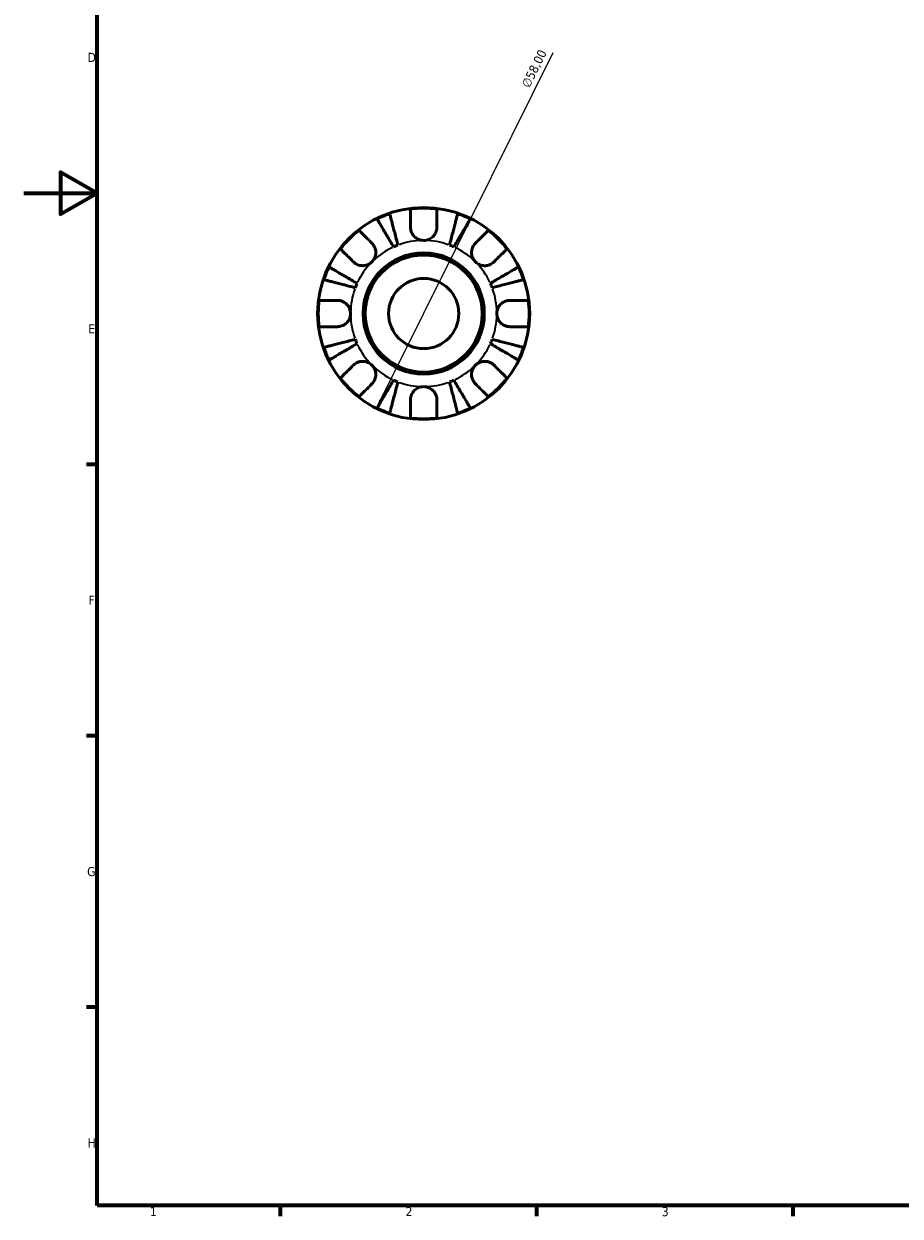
# Model space of a CAD drawing. Header units: millimetres. Extents: x 0 to 902, y 0 to 594.
# Tile 1 of 5: x 0 to 240, y 17 to 343. Entities that reach past the tile are written whole.
import ezdxf

# ---------------------------------------------------------------- set-up
doc = ezdxf.new("R2010")
doc.units = ezdxf.units.MM
for name, color, linetype, lineweight in [('Border (ISO)', 7, 'Continuous', 70), ('Dimension (ISO)', 7, 'Continuous', 25), ('Visible (ISO)', 7, 'Continuous', 50), ('Visible Narrow (ISO)', 7, 'Continuous', 35)]:
    doc.layers.add(name, color=color, linetype=linetype, lineweight=lineweight)
doc.styles.add('Note Text (ISO)', font='tahoma.ttf')
doc.dimstyles.new('Default (ISO)', dxfattribs={"dimtxt": 2.5, "dimasz": 2.5, "dimexe": 3.175, "dimexo": 0, "dimgap": 0.762, "dimtad": 1, "dimrnd": 1e-08, "dimzin": 0, "dimtxsty": 'Note Text (ISO)', "dimcen": 0.09, "dimdle": 10, "dimclrd": 256, "dimclre": 256, "dimclrt": 232, "dimazin": 0, "dimtfac": 1.40208, "dimtmove": 0, "dimatfit": 3, "dimfxl": 1, "dimtolj": 1, "dimtzin": 0, "dimlwd": -1, "dimlwe": -1, "dimarcsym": 0})

# ---------------------------------------------------------------- blocks, each defined once
blk = doc.blocks.new('Borders Default Border')
at = {"layer": 'Border (ISO)'}
for p, q in [((20, 222.75), (17.1, 222.75)), ((20, 148.5), (17.1, 148.5)), ((20, 74.25), (17.1, 74.25)), ((70.08, 20), (70.08, 17.1)), ((140.17, 20), (140.17, 17.1)), ((210.25, 20), (210.25, 17.1))]:
    blk.add_line(p, q, dxfattribs=at)
at = {"layer": 'Border (ISO)', "flags": 128}
for points in [[(20, 20), (20, 574), (821, 574), (821, 20), (20, 20)], [(0, 297), (20, 297), (10, 302.77), (10, 291.23), (20, 297)]]:
    blk.add_lwpolyline(points, dxfattribs=at)
at = {"layer": 'Border (ISO)', "color": 232, "true_color": 0xca0064, "char_height": 2.5, "attachment_point": 7, "style": 'Note Text (ISO)'}
for s, insert in [('D', (17.43, 332.88)), ('E', (17.64, 258.63)), ('F', (17.7, 184.38)), ('G', (17.31, 110.08)), ('H', (17.44, 35.88)), ('1', (34.48, 17.1)), ('2', (104.37, 17.1)), ('3', (174.43, 17.05))]:
    blk.add_mtext(s, dxfattribs=dict(at, insert=insert))
blk = doc.blocks.new('*D11')
at = {"layer": 'Defpoints', "color": 0, "transparency": 16777216}
for p in [(122.21, 290.04), (96.45, 238.07)]:
    blk.add_point(p, dxfattribs=at)
at = {"layer": 'Dimension (ISO)', "transparency": 16777216}
for p, q in [((122.21, 290.04), (144.71, 335.44)), ((97.56, 240.31), (121.1, 287.8))]:
    blk.add_line(p, q, dxfattribs=at)
for points in [[(120.72, 287.98), (121.47, 287.61), (122.21, 290.04)], [(97.19, 240.5), (97.94, 240.13), (96.45, 238.07)]]:
    blk.add_solid(points, dxfattribs=at)
at = {"layer": 'Dimension (ISO)', "color": 232, "true_color": 0xca0064, "transparency": 16777216, "insert": (135.93, 326.68), "char_height": 2.5, "attachment_point": 1, "rotation": 63.6393, "style": 'Note Text (ISO)'}
blk.add_mtext('\\A1;∅58,00', dxfattribs=at)

msp = doc.modelspace()

# ---------------------------------------------------------------- linework, layer by layer
at = {"layer": 'Visible (ISO)'}
for radius in [29, 16.58, 16, 9.6]:
    msp.add_circle((109.331, 264.055), radius, dxfattribs=at)
for radius, start, end in [(28.818, 108.77511, 116.22489), (28.818, 82.82379, 97.17621), (28.818, 63.77511, 71.22489), (28.818, 127.82379, 142.17621), (28.818, 37.82379, 52.17621), (20, 110.66622, 114.33378), (20, 65.66622, 69.33378), (28.818, 153.77511, 161.22489), (28.818, 18.77511, 26.22489), (20, 155.66622, 159.33378), (20, 20.66622, 24.33378), (28.818, 172.82379, 187.17621), (28.818, 352.82379, 7.17621), (28.818, 198.77511, 206.22489), (20, 200.66622, 204.33378), (20, 335.66622, 339.33378), (28.818, 333.77511, 341.22489), (28.818, 217.82379, 232.17621), (20, 245.66622, 249.33378), (20, 290.66622, 294.33378), (28.818, 307.82379, 322.17621), (28.818, 243.77511, 251.22489), (28.818, 288.77511, 296.22489), (28.818, 262.82379, 277.17621)]:
    msp.add_arc((109.331, 264.055), radius, start, end, dxfattribs=at)
for points, knots in [([(100.055, 291.34), (100.085, 291.226), (100.13, 291.053), (100.235, 290.647), (100.306, 290.373), (100.474, 289.72), (100.572, 289.342), (100.769, 288.58), (100.887, 288.126), (101.14, 287.147), (101.275, 286.623), (101.533, 285.625), (101.68, 285.058), (101.979, 283.901), (102.132, 283.309), (102.272, 282.768)], [0.1707461, 0.1707461, 0.1707461, 0.1707461, 0.33284, 0.33284, 0.4994944, 0.4994944, 0.6661487, 0.6661487, 0.8332087, 0.8332087, 1.0002688, 1.0002688, 1.1679728, 1.1679728, 1.3356767, 1.3356767, 1.3356767, 1.3356767]), ([(105.731, 287.655), (105.731, 288.043), (105.731, 288.435), (105.731, 289.317), (105.731, 289.79), (105.731, 290.58), (105.731, 290.972), (105.731, 291.648), (105.731, 291.932), (105.731, 292.352), (105.731, 292.529), (105.731, 292.648)], [4.42788405, 4.42788405, 4.42788405, 4.42788405, 4.5512464, 4.5512464, 4.71913293, 4.71913293, 4.88586959, 4.88586959, 5.05260626, 5.05260626, 5.21400469, 5.21400469, 5.21400469, 5.21400469]), ([(112.931, 292.648), (112.931, 292.529), (112.931, 292.352), (112.931, 291.932), (112.931, 291.648), (112.931, 290.972), (112.931, 290.58), (112.931, 289.79), (112.931, 289.317), (112.931, 288.435), (112.931, 288.043), (112.931, 287.655)], [0.17075309, 0.17075309, 0.17075309, 0.17075309, 0.33215152, 0.33215152, 0.49888818, 0.49888818, 0.66562485, 0.66562485, 0.83351137, 0.83351137, 0.95687373, 0.95687373, 0.95687373, 0.95687373]), ([(116.389, 282.768), (116.529, 283.309), (116.682, 283.901), (116.981, 285.058), (117.128, 285.625), (117.386, 286.623), (117.522, 287.147), (117.775, 288.126), (117.892, 288.58), (118.089, 289.342), (118.187, 289.72), (118.356, 290.373), (118.427, 290.647), (118.532, 291.053), (118.576, 291.226), (118.606, 291.34)], [4.0142509, 4.0142509, 4.0142509, 4.0142509, 4.1819549, 4.1819549, 4.3496588, 4.3496588, 4.5167189, 4.5167189, 4.6837789, 4.6837789, 4.8504333, 4.8504333, 5.0170876, 5.0170876, 5.1791816, 5.1791816, 5.1791816, 5.1791816]), ([(101.09, 282.278), (100.806, 282.76), (100.496, 283.286), (99.889, 284.317), (99.592, 284.821), (99.069, 285.709), (98.794, 286.176), (98.281, 287.046), (98.043, 287.451), (97.643, 288.129), (97.445, 288.466), (97.103, 289.046), (96.959, 289.29), (96.746, 289.652), (96.656, 289.805), (96.596, 289.907)], [4.0142509, 4.0142509, 4.0142509, 4.0142509, 4.1819549, 4.1819549, 4.3496588, 4.3496588, 4.5167189, 4.5167189, 4.6837789, 4.6837789, 4.8504333, 4.8504333, 5.0170876, 5.0170876, 5.1791816, 5.1791816, 5.1791816, 5.1791816]), ([(109.331, 284.055), (109.038, 284.055), (108.746, 284.091), (108.15, 284.239), (107.849, 284.358), (107.166, 284.742), (106.812, 285.043), (106.328, 285.645), (106.166, 285.911), (105.962, 286.371), (105.898, 286.554), (105.805, 286.908), (105.773, 287.079), (105.738, 287.385), (105.731, 287.521), (105.731, 287.655)], [0, 0, 0, 0, 0.08783311, 0.08783311, 0.18435408, 0.18435408, 0.32279749, 0.32279749, 0.41754463, 0.41754463, 0.47774931, 0.47774931, 0.53276241, 0.53276241, 0.57681269, 0.57681269, 0.57681269, 0.57681269]), ([(112.931, 287.655), (112.931, 287.651), (112.931, 287.648), (112.93, 287.455), (112.915, 287.264), (112.855, 286.903), (112.815, 286.734), (112.697, 286.362), (112.614, 286.162), (112.333, 285.632), (112.101, 285.323), (111.501, 284.749), (111.126, 284.503), (110.278, 284.15), (109.807, 284.055), (109.331, 284.055)], [-0.58332629, -0.58332629, -0.58332629, -0.58332629, -0.58206847, -0.58206847, -0.51861604, -0.51861604, -0.4628074, -0.4628074, -0.39473272, -0.39473272, -0.27692423, -0.27692423, -0.14288351, -0.14288351, 0, 0, 0, 0]), ([(122.065, 289.907), (122.005, 289.805), (121.915, 289.652), (121.702, 289.29), (121.558, 289.046), (121.216, 288.466), (121.018, 288.129), (120.618, 287.451), (120.38, 287.046), (119.867, 286.176), (119.593, 285.709), (119.069, 284.821), (118.772, 284.317), (118.165, 283.286), (117.855, 282.76), (117.572, 282.278)], [0.1707461, 0.1707461, 0.1707461, 0.1707461, 0.33284, 0.33284, 0.4994944, 0.4994944, 0.6661487, 0.6661487, 0.8332087, 0.8332087, 1.0002688, 1.0002688, 1.1679728, 1.1679728, 1.3356767, 1.3356767, 1.3356767, 1.3356767]), ([(91.658, 286.819), (91.742, 286.735), (91.868, 286.61), (92.165, 286.313), (92.365, 286.112), (92.843, 285.634), (93.12, 285.357), (93.679, 284.798), (94.013, 284.464), (94.637, 283.84), (94.914, 283.563), (95.189, 283.289)], [0.17075309, 0.17075309, 0.17075309, 0.17075309, 0.33215152, 0.33215152, 0.49888818, 0.49888818, 0.66562485, 0.66562485, 0.83351137, 0.83351137, 0.95687373, 0.95687373, 0.95687373, 0.95687373]), ([(123.473, 283.289), (123.747, 283.563), (124.025, 283.84), (124.648, 284.464), (124.982, 284.798), (125.541, 285.357), (125.818, 285.634), (126.296, 286.112), (126.497, 286.313), (126.794, 286.61), (126.919, 286.735), (127.003, 286.819)], [4.42788405, 4.42788405, 4.42788405, 4.42788405, 4.5512464, 4.5512464, 4.71913293, 4.71913293, 4.88586959, 4.88586959, 5.05260626, 5.05260626, 5.21400469, 5.21400469, 5.21400469, 5.21400469]), ([(90.097, 278.197), (89.823, 278.471), (89.546, 278.749), (88.922, 279.373), (88.588, 279.707), (88.029, 280.266), (87.752, 280.543), (87.274, 281.021), (87.073, 281.221), (86.776, 281.518), (86.651, 281.644), (86.567, 281.728)], [4.42788405, 4.42788405, 4.42788405, 4.42788405, 4.5512464, 4.5512464, 4.71913293, 4.71913293, 4.88586959, 4.88586959, 5.05260626, 5.05260626, 5.21400469, 5.21400469, 5.21400469, 5.21400469]), ([(95.189, 283.289), (95.277, 283.2), (95.362, 283.106), (95.587, 282.828), (95.716, 282.633), (95.941, 282.207), (96.035, 281.975), (96.201, 281.395), (96.248, 281.042), (96.235, 280.236), (96.144, 279.791), (95.791, 278.934), (95.525, 278.534), (95.189, 278.197)], [-0.58004807, -0.58004807, -0.58004807, -0.58004807, -0.5384523, -0.5384523, -0.46383793, -0.46383793, -0.3862639, -0.3862639, -0.27840269, -0.27840269, -0.14277912, -0.14277912, 0, 0, 0, 0]), ([(123.473, 278.197), (123.29, 278.381), (123.127, 278.583), (122.838, 279.034), (122.716, 279.284), (122.494, 279.912), (122.425, 280.298), (122.413, 281.051), (122.463, 281.412), (122.635, 281.998), (122.729, 282.227), (122.957, 282.652), (123.088, 282.846), (123.309, 283.117), (123.389, 283.205), (123.473, 283.289)], [0, 0, 0, 0, 0.07774953, 0.07774953, 0.16081914, 0.16081914, 0.27783798, 0.27783798, 0.3882896, 0.3882896, 0.46542959, 0.46542959, 0.54035429, 0.54035429, 0.57953204, 0.57953204, 0.57953204, 0.57953204]), ([(132.094, 281.728), (132.011, 281.644), (131.885, 281.518), (131.588, 281.221), (131.387, 281.021), (130.909, 280.543), (130.632, 280.266), (130.073, 279.707), (129.739, 279.373), (129.116, 278.749), (128.838, 278.471), (128.564, 278.197)], [0.17075309, 0.17075309, 0.17075309, 0.17075309, 0.33215152, 0.33215152, 0.49888818, 0.49888818, 0.66562485, 0.66562485, 0.83351137, 0.83351137, 0.95687373, 0.95687373, 0.95687373, 0.95687373]), ([(95.189, 278.197), (95.005, 278.014), (94.803, 277.851), (94.351, 277.562), (94.102, 277.44), (93.474, 277.218), (93.088, 277.15), (92.335, 277.138), (91.974, 277.188), (91.388, 277.359), (91.159, 277.454), (90.734, 277.681), (90.54, 277.812), (90.269, 278.034), (90.181, 278.114), (90.097, 278.197)], [0, 0, 0, 0, 0.07774953, 0.07774953, 0.16081914, 0.16081914, 0.27783798, 0.27783798, 0.3882896, 0.3882896, 0.46542959, 0.46542959, 0.54035429, 0.54035429, 0.57953204, 0.57953204, 0.57953204, 0.57953204]), ([(128.564, 278.197), (128.475, 278.109), (128.381, 278.024), (128.103, 277.799), (127.909, 277.67), (127.482, 277.445), (127.251, 277.351), (126.67, 277.185), (126.318, 277.138), (125.511, 277.151), (125.066, 277.242), (124.209, 277.595), (123.809, 277.861), (123.473, 278.197)], [-0.58004807, -0.58004807, -0.58004807, -0.58004807, -0.5384523, -0.5384523, -0.46383793, -0.46383793, -0.3862639, -0.3862639, -0.27840269, -0.27840269, -0.14277912, -0.14277912, 0, 0, 0, 0]), ([(83.479, 276.79), (83.581, 276.73), (83.734, 276.64), (84.096, 276.427), (84.34, 276.283), (84.92, 275.941), (85.257, 275.743), (85.935, 275.343), (86.34, 275.105), (87.21, 274.592), (87.676, 274.317), (88.565, 273.794), (89.069, 273.497), (90.1, 272.89), (90.626, 272.58), (91.108, 272.296)], [0.1707461, 0.1707461, 0.1707461, 0.1707461, 0.33284, 0.33284, 0.4994944, 0.4994944, 0.6661487, 0.6661487, 0.8332087, 0.8332087, 1.0002688, 1.0002688, 1.1679728, 1.1679728, 1.3356767, 1.3356767, 1.3356767, 1.3356767]), ([(127.554, 272.296), (128.036, 272.58), (128.562, 272.89), (129.592, 273.497), (130.096, 273.794), (130.985, 274.317), (131.451, 274.592), (132.322, 275.105), (132.726, 275.343), (133.405, 275.743), (133.741, 275.941), (134.322, 276.283), (134.566, 276.427), (134.928, 276.64), (135.081, 276.73), (135.183, 276.79)], [4.0142509, 4.0142509, 4.0142509, 4.0142509, 4.1819549, 4.1819549, 4.3496588, 4.3496588, 4.5167189, 4.5167189, 4.6837789, 4.6837789, 4.8504333, 4.8504333, 5.0170876, 5.0170876, 5.1791816, 5.1791816, 5.1791816, 5.1791816]), ([(90.618, 271.114), (90.076, 271.254), (89.485, 271.407), (88.328, 271.706), (87.761, 271.852), (86.763, 272.111), (86.239, 272.246), (85.26, 272.499), (84.806, 272.617), (84.044, 272.814), (83.666, 272.912), (83.013, 273.08), (82.739, 273.151), (82.332, 273.256), (82.16, 273.301), (82.046, 273.33)], [4.0142509, 4.0142509, 4.0142509, 4.0142509, 4.1819549, 4.1819549, 4.3496588, 4.3496588, 4.5167189, 4.5167189, 4.6837789, 4.6837789, 4.8504333, 4.8504333, 5.0170876, 5.0170876, 5.1791816, 5.1791816, 5.1791816, 5.1791816]), ([(136.615, 273.33), (136.501, 273.301), (136.329, 273.256), (135.922, 273.151), (135.648, 273.08), (134.996, 272.912), (134.618, 272.814), (133.855, 272.617), (133.401, 272.499), (132.423, 272.246), (131.899, 272.111), (130.901, 271.852), (130.334, 271.706), (129.176, 271.407), (128.585, 271.254), (128.044, 271.114)], [0.1707461, 0.1707461, 0.1707461, 0.1707461, 0.33284, 0.33284, 0.4994944, 0.4994944, 0.6661487, 0.6661487, 0.8332087, 0.8332087, 1.0002688, 1.0002688, 1.1679728, 1.1679728, 1.3356767, 1.3356767, 1.3356767, 1.3356767]), ([(80.738, 267.655), (80.856, 267.655), (81.034, 267.655), (81.454, 267.655), (81.738, 267.655), (82.414, 267.655), (82.805, 267.655), (83.596, 267.655), (84.068, 267.655), (84.95, 267.655), (85.343, 267.655), (85.731, 267.655)], [0.17075309, 0.17075309, 0.17075309, 0.17075309, 0.33215152, 0.33215152, 0.49888818, 0.49888818, 0.66562485, 0.66562485, 0.83351137, 0.83351137, 0.95687373, 0.95687373, 0.95687373, 0.95687373]), ([(85.731, 267.655), (85.874, 267.655), (86.018, 267.647), (86.378, 267.603), (86.592, 267.558), (87.033, 267.42), (87.257, 267.325), (87.783, 267.034), (88.069, 266.816), (88.631, 266.234), (88.88, 265.856), (89.237, 265.001), (89.331, 264.53), (89.331, 264.055)], [-0.57647647, -0.57647647, -0.57647647, -0.57647647, -0.52968676, -0.52968676, -0.46054026, -0.46054026, -0.38562403, -0.38562403, -0.27730827, -0.27730827, -0.14258086, -0.14258086, 0, 0, 0, 0]), ([(129.331, 264.055), (129.331, 264.335), (129.363, 264.615), (129.498, 265.183), (129.606, 265.468), (129.964, 266.146), (130.257, 266.509), (130.851, 267.011), (131.119, 267.181), (131.611, 267.413), (131.827, 267.489), (132.27, 267.602), (132.496, 267.636), (132.79, 267.653), (132.861, 267.655), (132.931, 267.655)], [-2.49913258, -2.49913258, -2.49913258, -2.49913258, -2.41505436, -2.41505436, -2.32384732, -2.32384732, -2.1841143, -2.1841143, -2.08674766, -2.08674766, -2.01440674, -2.01440674, -1.93994266, -1.93994266, -1.91637503, -1.91637503, -1.91637503, -1.91637503]), ([(132.931, 267.655), (133.318, 267.655), (133.711, 267.655), (134.593, 267.655), (135.065, 267.655), (135.856, 267.655), (136.248, 267.655), (136.923, 267.655), (137.207, 267.655), (137.627, 267.655), (137.805, 267.655), (137.923, 267.655)], [4.42788405, 4.42788405, 4.42788405, 4.42788405, 4.5512464, 4.5512464, 4.71913293, 4.71913293, 4.88586959, 4.88586959, 5.05260626, 5.05260626, 5.21400469, 5.21400469, 5.21400469, 5.21400469]), ([(89.331, 264.055), (89.331, 263.775), (89.298, 263.496), (89.163, 262.927), (89.056, 262.642), (88.698, 261.964), (88.405, 261.602), (87.81, 261.099), (87.543, 260.929), (87.05, 260.698), (86.835, 260.621), (86.391, 260.509), (86.166, 260.475), (85.871, 260.457), (85.801, 260.455), (85.731, 260.455)], [-2.49913258, -2.49913258, -2.49913258, -2.49913258, -2.41505436, -2.41505436, -2.32384732, -2.32384732, -2.1841143, -2.1841143, -2.08674766, -2.08674766, -2.01440674, -2.01440674, -1.93994266, -1.93994266, -1.91637503, -1.91637503, -1.91637503, -1.91637503]), ([(132.931, 260.455), (132.788, 260.455), (132.643, 260.464), (132.284, 260.507), (132.069, 260.553), (131.628, 260.69), (131.404, 260.786), (130.879, 261.076), (130.593, 261.294), (130.03, 261.876), (129.781, 262.255), (129.425, 263.109), (129.331, 263.58), (129.331, 264.055)], [-0.57647647, -0.57647647, -0.57647647, -0.57647647, -0.52968676, -0.52968676, -0.46054026, -0.46054026, -0.38562403, -0.38562403, -0.27730827, -0.27730827, -0.14258086, -0.14258086, 0, 0, 0, 0]), ([(85.731, 260.455), (85.343, 260.455), (84.95, 260.455), (84.068, 260.455), (83.596, 260.455), (82.805, 260.455), (82.414, 260.455), (81.738, 260.455), (81.454, 260.455), (81.034, 260.455), (80.856, 260.455), (80.738, 260.455)], [4.42788405, 4.42788405, 4.42788405, 4.42788405, 4.5512464, 4.5512464, 4.71913293, 4.71913293, 4.88586959, 4.88586959, 5.05260626, 5.05260626, 5.21400469, 5.21400469, 5.21400469, 5.21400469]), ([(137.923, 260.455), (137.805, 260.455), (137.627, 260.455), (137.207, 260.455), (136.923, 260.455), (136.248, 260.455), (135.856, 260.455), (135.065, 260.455), (134.593, 260.455), (133.711, 260.455), (133.318, 260.455), (132.931, 260.455)], [0.17075309, 0.17075309, 0.17075309, 0.17075309, 0.33215152, 0.33215152, 0.49888818, 0.49888818, 0.66562485, 0.66562485, 0.83351137, 0.83351137, 0.95687373, 0.95687373, 0.95687373, 0.95687373]), ([(82.046, 254.78), (82.16, 254.81), (82.332, 254.854), (82.739, 254.959), (83.013, 255.03), (83.666, 255.199), (84.044, 255.297), (84.806, 255.494), (85.26, 255.611), (86.239, 255.864), (86.763, 256), (87.761, 256.258), (88.328, 256.404), (89.485, 256.704), (90.076, 256.857), (90.618, 256.997)], [0.1707461, 0.1707461, 0.1707461, 0.1707461, 0.33284, 0.33284, 0.4994944, 0.4994944, 0.6661487, 0.6661487, 0.8332087, 0.8332087, 1.0002688, 1.0002688, 1.1679728, 1.1679728, 1.3356767, 1.3356767, 1.3356767, 1.3356767]), ([(91.108, 255.814), (90.626, 255.53), (90.1, 255.221), (89.069, 254.614), (88.565, 254.317), (87.676, 253.793), (87.21, 253.518), (86.34, 253.006), (85.935, 252.767), (85.257, 252.368), (84.92, 252.17), (84.34, 251.828), (84.096, 251.684), (83.734, 251.471), (83.581, 251.381), (83.479, 251.321)], [4.0142509, 4.0142509, 4.0142509, 4.0142509, 4.1819549, 4.1819549, 4.3496588, 4.3496588, 4.5167189, 4.5167189, 4.6837789, 4.6837789, 4.8504333, 4.8504333, 5.0170876, 5.0170876, 5.1791816, 5.1791816, 5.1791816, 5.1791816]), ([(135.183, 251.321), (135.081, 251.381), (134.928, 251.471), (134.566, 251.684), (134.322, 251.828), (133.741, 252.17), (133.405, 252.368), (132.726, 252.767), (132.322, 253.006), (131.451, 253.518), (130.985, 253.793), (130.096, 254.317), (129.592, 254.614), (128.562, 255.221), (128.036, 255.53), (127.554, 255.814)], [0.1707461, 0.1707461, 0.1707461, 0.1707461, 0.33284, 0.33284, 0.4994944, 0.4994944, 0.6661487, 0.6661487, 0.8332087, 0.8332087, 1.0002688, 1.0002688, 1.1679728, 1.1679728, 1.3356767, 1.3356767, 1.3356767, 1.3356767]), ([(128.044, 256.997), (128.585, 256.857), (129.176, 256.704), (130.334, 256.404), (130.901, 256.258), (131.899, 256), (132.423, 255.864), (133.401, 255.611), (133.855, 255.494), (134.618, 255.297), (134.996, 255.199), (135.648, 255.03), (135.922, 254.959), (136.329, 254.854), (136.501, 254.81), (136.615, 254.78)], [4.0142509, 4.0142509, 4.0142509, 4.0142509, 4.1819549, 4.1819549, 4.3496588, 4.3496588, 4.5167189, 4.5167189, 4.6837789, 4.6837789, 4.8504333, 4.8504333, 5.0170876, 5.0170876, 5.1791816, 5.1791816, 5.1791816, 5.1791816]), ([(86.567, 246.383), (86.651, 246.466), (86.776, 246.592), (87.073, 246.889), (87.274, 247.09), (87.752, 247.568), (88.029, 247.845), (88.588, 248.404), (88.922, 248.738), (89.546, 249.361), (89.823, 249.639), (90.097, 249.913)], [0.17075309, 0.17075309, 0.17075309, 0.17075309, 0.33215152, 0.33215152, 0.49888818, 0.49888818, 0.66562485, 0.66562485, 0.83351137, 0.83351137, 0.95687373, 0.95687373, 0.95687373, 0.95687373]), ([(90.097, 249.913), (90.186, 250.002), (90.28, 250.087), (90.558, 250.311), (90.752, 250.44), (91.179, 250.666), (91.411, 250.759), (91.991, 250.925), (92.344, 250.973), (93.15, 250.96), (93.595, 250.868), (94.452, 250.516), (94.852, 250.25), (95.189, 249.913)], [-0.58004807, -0.58004807, -0.58004807, -0.58004807, -0.5384523, -0.5384523, -0.46383793, -0.46383793, -0.3862639, -0.3862639, -0.27840269, -0.27840269, -0.14277912, -0.14277912, 0, 0, 0, 0]), ([(95.189, 249.913), (95.372, 249.73), (95.535, 249.527), (95.824, 249.076), (95.946, 248.826), (96.167, 248.198), (96.236, 247.813), (96.248, 247.059), (96.198, 246.698), (96.027, 246.113), (95.932, 245.884), (95.705, 245.459), (95.574, 245.264), (95.352, 244.994), (95.272, 244.905), (95.189, 244.822)], [0, 0, 0, 0, 0.07774953, 0.07774953, 0.16081914, 0.16081914, 0.27783798, 0.27783798, 0.3882896, 0.3882896, 0.46542959, 0.46542959, 0.54035429, 0.54035429, 0.57953204, 0.57953204, 0.57953204, 0.57953204]), ([(123.473, 244.822), (123.384, 244.911), (123.299, 245.005), (123.075, 245.282), (122.946, 245.477), (122.72, 245.904), (122.626, 246.135), (122.461, 246.715), (122.413, 247.068), (122.426, 247.875), (122.517, 248.32), (122.87, 249.177), (123.136, 249.577), (123.473, 249.913)], [-0.58004807, -0.58004807, -0.58004807, -0.58004807, -0.5384523, -0.5384523, -0.46383793, -0.46383793, -0.3862639, -0.3862639, -0.27840269, -0.27840269, -0.14277912, -0.14277912, 0, 0, 0, 0]), ([(123.473, 249.913), (123.656, 250.096), (123.859, 250.259), (124.31, 250.548), (124.559, 250.67), (125.188, 250.892), (125.573, 250.961), (126.327, 250.973), (126.688, 250.923), (127.273, 250.751), (127.502, 250.656), (127.927, 250.429), (128.121, 250.298), (128.392, 250.077), (128.481, 249.996), (128.564, 249.913)], [0, 0, 0, 0, 0.07774953, 0.07774953, 0.16081914, 0.16081914, 0.27783798, 0.27783798, 0.3882896, 0.3882896, 0.46542959, 0.46542959, 0.54035429, 0.54035429, 0.57953204, 0.57953204, 0.57953204, 0.57953204]), ([(128.564, 249.913), (128.838, 249.639), (129.116, 249.361), (129.739, 248.738), (130.073, 248.404), (130.632, 247.845), (130.909, 247.568), (131.387, 247.09), (131.588, 246.889), (131.885, 246.592), (132.011, 246.466), (132.094, 246.383)], [4.42788405, 4.42788405, 4.42788405, 4.42788405, 4.5512464, 4.5512464, 4.71913293, 4.71913293, 4.88586959, 4.88586959, 5.05260626, 5.05260626, 5.21400469, 5.21400469, 5.21400469, 5.21400469]), ([(95.189, 244.822), (94.914, 244.548), (94.637, 244.27), (94.013, 243.647), (93.679, 243.313), (93.12, 242.753), (92.843, 242.476), (92.365, 241.999), (92.165, 241.798), (91.868, 241.501), (91.742, 241.375), (91.658, 241.292)], [4.42788405, 4.42788405, 4.42788405, 4.42788405, 4.5512464, 4.5512464, 4.71913293, 4.71913293, 4.88586959, 4.88586959, 5.05260626, 5.05260626, 5.21400469, 5.21400469, 5.21400469, 5.21400469]), ([(96.596, 238.203), (96.656, 238.305), (96.746, 238.458), (96.959, 238.82), (97.103, 239.064), (97.445, 239.645), (97.643, 239.981), (98.043, 240.66), (98.281, 241.064), (98.794, 241.935), (99.069, 242.401), (99.592, 243.29), (99.889, 243.794), (100.496, 244.824), (100.806, 245.35), (101.09, 245.832)], [0.1707461, 0.1707461, 0.1707461, 0.1707461, 0.33284, 0.33284, 0.4994944, 0.4994944, 0.6661487, 0.6661487, 0.8332087, 0.8332087, 1.0002688, 1.0002688, 1.1679728, 1.1679728, 1.3356767, 1.3356767, 1.3356767, 1.3356767]), ([(102.272, 245.342), (102.132, 244.801), (101.979, 244.21), (101.68, 243.052), (101.533, 242.485), (101.275, 241.487), (101.14, 240.963), (100.887, 239.985), (100.769, 239.53), (100.572, 238.768), (100.474, 238.39), (100.306, 237.738), (100.235, 237.463), (100.13, 237.057), (100.085, 236.885), (100.055, 236.77)], [4.0142509, 4.0142509, 4.0142509, 4.0142509, 4.1819549, 4.1819549, 4.3496588, 4.3496588, 4.5167189, 4.5167189, 4.6837789, 4.6837789, 4.8504333, 4.8504333, 5.0170876, 5.0170876, 5.1791816, 5.1791816, 5.1791816, 5.1791816]), ([(118.606, 236.77), (118.576, 236.885), (118.532, 237.057), (118.427, 237.463), (118.356, 237.738), (118.187, 238.39), (118.089, 238.768), (117.892, 239.53), (117.775, 239.985), (117.522, 240.963), (117.386, 241.487), (117.128, 242.485), (116.981, 243.052), (116.682, 244.21), (116.529, 244.801), (116.389, 245.342)], [0.1707461, 0.1707461, 0.1707461, 0.1707461, 0.33284, 0.33284, 0.4994944, 0.4994944, 0.6661487, 0.6661487, 0.8332087, 0.8332087, 1.0002688, 1.0002688, 1.1679728, 1.1679728, 1.3356767, 1.3356767, 1.3356767, 1.3356767]), ([(117.572, 245.832), (117.855, 245.35), (118.165, 244.824), (118.772, 243.794), (119.069, 243.29), (119.593, 242.401), (119.867, 241.935), (120.38, 241.064), (120.618, 240.66), (121.018, 239.981), (121.216, 239.645), (121.558, 239.064), (121.702, 238.82), (121.915, 238.458), (122.005, 238.305), (122.065, 238.203)], [4.0142509, 4.0142509, 4.0142509, 4.0142509, 4.1819549, 4.1819549, 4.3496588, 4.3496588, 4.5167189, 4.5167189, 4.6837789, 4.6837789, 4.8504333, 4.8504333, 5.0170876, 5.0170876, 5.1791816, 5.1791816, 5.1791816, 5.1791816]), ([(127.003, 241.292), (126.919, 241.375), (126.794, 241.501), (126.497, 241.798), (126.296, 241.999), (125.818, 242.476), (125.541, 242.753), (124.982, 243.313), (124.648, 243.647), (124.025, 244.27), (123.747, 244.548), (123.473, 244.822)], [0.17075309, 0.17075309, 0.17075309, 0.17075309, 0.33215152, 0.33215152, 0.49888818, 0.49888818, 0.66562485, 0.66562485, 0.83351137, 0.83351137, 0.95687373, 0.95687373, 0.95687373, 0.95687373]), ([(105.731, 240.455), (105.731, 240.598), (105.739, 240.743), (105.783, 241.102), (105.828, 241.316), (105.966, 241.758), (106.061, 241.982), (106.352, 242.507), (106.57, 242.793), (107.152, 243.356), (107.53, 243.605), (108.385, 243.961), (108.855, 244.055), (109.331, 244.055)], [-0.57647647, -0.57647647, -0.57647647, -0.57647647, -0.52968676, -0.52968676, -0.46054026, -0.46054026, -0.38562403, -0.38562403, -0.27730827, -0.27730827, -0.14258086, -0.14258086, 0, 0, 0, 0]), ([(109.331, 244.055), (109.611, 244.055), (109.89, 244.022), (110.459, 243.887), (110.744, 243.78), (111.422, 243.422), (111.784, 243.129), (112.287, 242.535), (112.457, 242.267), (112.688, 241.775), (112.765, 241.559), (112.877, 241.116), (112.911, 240.89), (112.929, 240.596), (112.931, 240.525), (112.931, 240.455)], [-2.49913258, -2.49913258, -2.49913258, -2.49913258, -2.41505436, -2.41505436, -2.32384732, -2.32384732, -2.1841143, -2.1841143, -2.08674766, -2.08674766, -2.01440674, -2.01440674, -1.93994266, -1.93994266, -1.91637503, -1.91637503, -1.91637503, -1.91637503]), ([(105.731, 235.463), (105.731, 235.581), (105.731, 235.759), (105.731, 236.179), (105.731, 236.463), (105.731, 237.138), (105.731, 237.53), (105.731, 238.321), (105.731, 238.793), (105.731, 239.675), (105.731, 240.068), (105.731, 240.455)], [0.17075309, 0.17075309, 0.17075309, 0.17075309, 0.33215152, 0.33215152, 0.49888818, 0.49888818, 0.66562485, 0.66562485, 0.83351137, 0.83351137, 0.95687373, 0.95687373, 0.95687373, 0.95687373]), ([(112.931, 240.455), (112.931, 240.068), (112.931, 239.675), (112.931, 238.793), (112.931, 238.321), (112.931, 237.53), (112.931, 237.138), (112.931, 236.463), (112.931, 236.179), (112.931, 235.759), (112.931, 235.581), (112.931, 235.463)], [4.42788405, 4.42788405, 4.42788405, 4.42788405, 4.5512464, 4.5512464, 4.71913293, 4.71913293, 4.88586959, 4.88586959, 5.05260626, 5.05260626, 5.21400469, 5.21400469, 5.21400469, 5.21400469])]:
    msp.add_open_spline(points, degree=3, knots=knots, dxfattribs=at)
at = {"layer": 'Visible Narrow (ISO)'}
for start, end in [(91.03331, 109.63291), (70.36709, 88.96669), (115.36709, 133.96669), (46.03331, 64.63291), (136.03331, 154.63291), (25.36709, 43.96669), (160.36709, 178.96669), (1.03331, 19.63291), (181.03331, 199.63291), (340.36709, 358.96669), (205.36709, 223.96669), (316.03331, 334.63291), (226.03331, 244.63291), (295.36709, 313.96669), (250.36709, 268.96669), (271.03331, 289.63291)]:
    msp.add_arc((109.331, 264.055), 20, start, end, dxfattribs=at)

# ---------------------------------------------------------------- block references
msp.add_blockref('Borders Default Border', (0, 0))

# ---------------------------------------------------------------- dimensions: what is measured, and where the dimension line sits
at = {"layer": 'Dimension (ISO)'}
dim = msp.add_diameter_dim_2p(p1=(96.454, 238.071), p2=(122.207, 290.04), dimstyle='Default (ISO)', override={"dimdec": 2, "dimlfac": 1, "dimtp": 0, "dimtm": 0, "dimtdec": 2, "dimatfit": 2}, dxfattribs=at)
dim.commit()
dim.dimension.update_dxf_attribs({"geometry": '*D11', "text_midpoint": (141.929, 329.837), "dimtype": 163})

doc.saveas('drawing.dxf')
